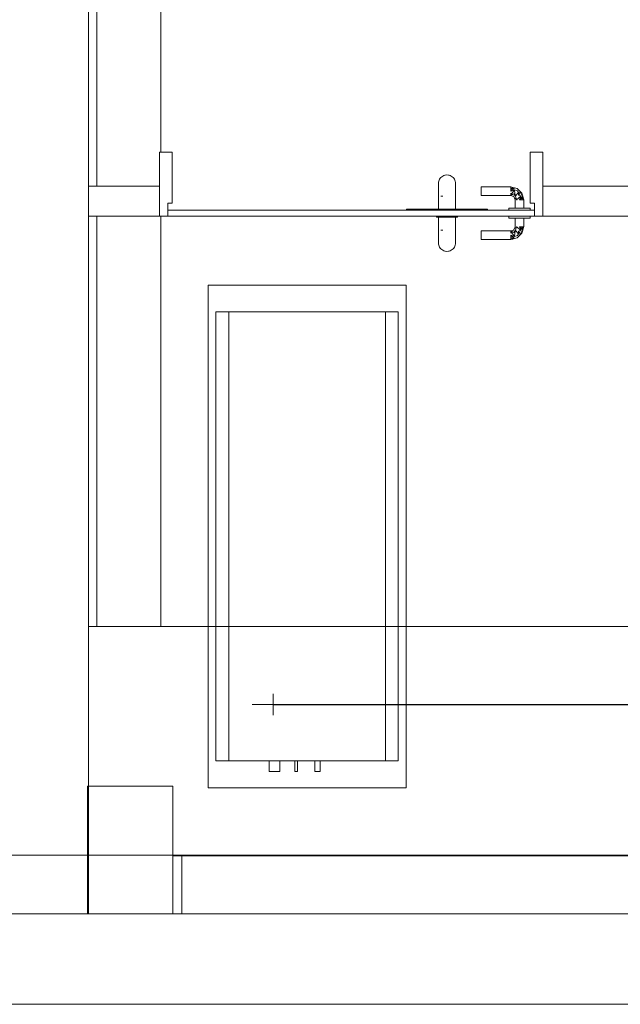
# Model space of a CAD drawing. Header units: millimetres. Extents: x -261 to 187, y -214 to 106.
# Tile 124 of 256: x -215.91 to -214.5, y -162.05 to -159.74. Entities that reach past the tile are written whole.
import ezdxf

# ---------------------------------------------------------------- set-up
doc = ezdxf.new("R2010")
doc.units = ezdxf.units.MM
doc.header["$LTSCALE"] = 0.005
doc.header["$MEASUREMENT"] = 0
for name, color, linetype, lineweight in [('AP-Condutos Ar condicionado', 4, 'Continuous', 25), ('AP-Conexões Ar condicionado', 9, 'Continuous', 18), ('IFC-Laje-Contorno', 9, 'Continuous', 5), ('IFC-Parede padrão-Contorno', 9, 'Continuous', 5), ('IFC-Parede-Contorno', 9, 'Continuous', 5), ('IFC-Pilar-Contorno', 9, 'Continuous', 5), ('IFC-Porta-Contorno', 9, 'Continuous', 5), ('IFC-Viga-Contorno', 9, 'Continuous', 5), ('M-EQPM', 7, 'Continuous', 18)]:
    doc.layers.add(name, color=color, linetype=linetype, lineweight=lineweight)

msp = doc.modelspace()

# ---------------------------------------------------------------- linework, layer by layer
at = {"layer": 'AP-Condutos Ar condicionado'}
msp.add_line((-215.3166, -161.3455), (-209.7473, -161.3455), dxfattribs=at)
at = {"layer": 'AP-Conexões Ar condicionado'}
for p, q in [((-215.3166, -161.3205), (-215.3166, -161.3705)), ((-215.3666, -161.3455), (-215.3166, -161.3455))]:
    msp.add_line(p, q, dxfattribs=at)
at = {"layer": 'IFC-Laje-Contorno', "lineweight": 5}
for p, q in [((-215.7501, -161.1629), (-210.4827, -161.1629)), ((-215.5525, -161.7007), (-212.4106, -161.7007)), ((-215.5525, -161.8369), (-212.4228, -161.8369))]:
    msp.add_line(p, q, dxfattribs=at)
at = {"layer": 'IFC-Parede padrão-Contorno', "lineweight": 5}
for p, q in [((-215.7501, -160.1292), (-215.6847, -160.1292)), ((-215.6847, -160.1292), (-215.5839, -160.1292)), ((-215.5839, -160.1944), (-215.5839, -160.1292)), ((-214.684, -160.1292), (-214.6513, -160.1292)), ((-214.6513, -160.1292), (-214.434, -160.1292)), ((-215.7501, -160.1992), (-215.6847, -160.1992)), ((-215.6847, -160.1992), (-215.5839, -160.1992)), ((-214.684, -160.1992), (-214.6513, -160.1992)), ((-214.6513, -160.1992), (-214.434, -160.1992))]:
    msp.add_line(p, q, dxfattribs=at)
at = {"layer": 'IFC-Parede-Contorno', "lineweight": 5}
for p, q in [((-215.7501, -159.9457), (-215.7501, -159.6698)), ((-215.7501, -159.9933), (-215.7501, -159.7773)), ((-215.7501, -160.0914), (-215.7501, -159.9457)), ((-215.7501, -160.1292), (-215.7501, -159.9933)), ((-215.7501, -161.837), (-215.7501, -160.0914)), ((-215.7501, -160.4997), (-215.7501, -160.1992)), ((-216.0001, -161.6996), (-214.1354, -161.6996)), ((-216.011, -161.837), (-215.7501, -161.837)), ((-216.0001, -162.0496), (-214.1354, -162.0496))]:
    msp.add_line(p, q, dxfattribs=at)
at = {"layer": 'IFC-Pilar-Contorno', "lineweight": 5}
for p, q in [((-215.7525, -161.5376), (-215.6325, -161.5376)), ((-215.7525, -161.6576), (-215.7525, -161.5376)), ((-215.6325, -161.5376), (-215.5525, -161.5376)), ((-215.5525, -161.7176), (-215.5525, -161.5376)), ((-215.7525, -161.8376), (-215.7525, -161.6576)), ((-215.5525, -161.8376), (-215.5525, -161.7176)), ((-215.5309, -161.8369), (-215.5309, -161.7007)), ((-215.7525, -161.8376), (-215.6725, -161.8376)), ((-215.6725, -161.8376), (-215.5525, -161.8376))]:
    msp.add_line(p, q, dxfattribs=at)
at = {"layer": 'IFC-Porta-Contorno', "lineweight": 5}
for p, q in [((-215.5839, -160.0492), (-215.5556, -160.0492)), ((-215.5839, -160.1889), (-215.5839, -160.0492)), ((-215.5556, -160.0492), (-215.5539, -160.0492)), ((-215.5539, -160.0558), (-215.5539, -160.0492)), ((-215.5539, -160.1692), (-215.5539, -160.0558)), ((-214.714, -160.1626), (-214.714, -160.0492)), ((-214.714, -160.0492), (-214.7123, -160.0492)), ((-214.7123, -160.0492), (-214.684, -160.0492)), ((-214.684, -160.0595), (-214.684, -160.0492)), ((-214.684, -160.1992), (-214.684, -160.0595)), ((-214.9166, -160.1043), (-214.9141, -160.1034)), ((-214.9141, -160.1034), (-214.9129, -160.1031)), ((-214.9129, -160.1031), (-214.909, -160.1028)), ((-214.909, -160.1028), (-214.9051, -160.1031)), ((-214.9051, -160.1031), (-214.9038, -160.1034)), ((-214.9038, -160.1034), (-214.9013, -160.1043)), ((-214.929, -160.1228), (-214.9286, -160.1196)), ((-214.929, -160.1228), (-214.9288, -160.1202)), ((-214.929, -160.1228), (-214.9289, -160.1248)), ((-214.9289, -160.1278), (-214.9289, -160.1248)), ((-214.9288, -160.1202), (-214.9283, -160.1176)), ((-214.9286, -160.1196), (-214.9283, -160.1176)), ((-214.9283, -160.1176), (-214.9274, -160.1151)), ((-214.9274, -160.1151), (-214.9263, -160.1128)), ((-214.9263, -160.1128), (-214.9248, -160.1106)), ((-214.9248, -160.1106), (-214.9231, -160.1086)), ((-214.9231, -160.1086), (-214.9211, -160.1069)), ((-214.9211, -160.1069), (-214.919, -160.1054)), ((-214.919, -160.1054), (-214.9166, -160.1043)), ((-214.9013, -160.1043), (-214.899, -160.1054)), ((-214.899, -160.1054), (-214.8968, -160.1069)), ((-214.8968, -160.1069), (-214.8948, -160.1086)), ((-214.8948, -160.1086), (-214.8931, -160.1106)), ((-214.8931, -160.1106), (-214.8916, -160.1128)), ((-214.8916, -160.1128), (-214.8905, -160.1151)), ((-214.8916, -160.1128), (-214.8909, -160.1146)), ((-214.8909, -160.1146), (-214.8896, -160.1176)), ((-214.8905, -160.1151), (-214.8896, -160.1176)), ((-214.8896, -160.1176), (-214.8891, -160.1202)), ((-214.8891, -160.1202), (-214.889, -160.1228)), ((-214.889, -160.1248), (-214.889, -160.1228)), ((-214.889, -160.1248), (-214.889, -160.126)), ((-214.889, -160.1303), (-214.889, -160.126)), ((-214.929, -160.1528), (-214.9289, -160.145)), ((-214.9289, -160.1278), (-214.9288, -160.1316)), ((-214.9289, -160.1376), (-214.9287, -160.1282)), ((-214.9289, -160.1376), (-214.9289, -160.145)), ((-214.889, -160.1303), (-214.889, -160.1384)), ((-214.889, -160.1461), (-214.889, -160.1384)), ((-214.889, -160.1461), (-214.889, -160.1528)), ((-214.829, -160.1308), (-214.759, -160.1308)), ((-214.829, -160.1311), (-214.829, -160.1308)), ((-214.829, -160.1321), (-214.829, -160.1311)), ((-214.829, -160.1337), (-214.829, -160.1321)), ((-214.829, -160.1358), (-214.829, -160.1337)), ((-214.829, -160.1382), (-214.829, -160.1358)), ((-214.829, -160.1408), (-214.829, -160.1382)), ((-214.829, -160.1434), (-214.829, -160.1408)), ((-214.829, -160.1458), (-214.829, -160.1434)), ((-214.829, -160.1478), (-214.829, -160.1458)), ((-214.829, -160.1494), (-214.829, -160.1478)), ((-214.829, -160.1504), (-214.829, -160.1494)), ((-214.759, -160.1308), (-214.7569, -160.1313)), ((-214.759, -160.1358), (-214.7547, -160.1319)), ((-214.759, -160.1337), (-214.759, -160.1321)), ((-214.759, -160.1358), (-214.7505, -160.133)), ((-214.759, -160.1408), (-214.7505, -160.133)), ((-214.759, -160.1358), (-214.759, -160.1337)), ((-214.759, -160.1382), (-214.759, -160.1358)), ((-214.759, -160.1494), (-214.7507, -160.1375)), ((-214.759, -160.1408), (-214.7507, -160.1375)), ((-214.759, -160.1408), (-214.759, -160.1382)), ((-214.759, -160.1478), (-214.759, -160.1458)), ((-214.759, -160.1494), (-214.7497, -160.1463)), ((-214.759, -160.1508), (-214.7497, -160.1463)), ((-214.759, -160.1494), (-214.759, -160.1478)), ((-214.7569, -160.1313), (-214.7547, -160.1319)), ((-214.7547, -160.1319), (-214.7505, -160.133)), ((-214.7519, -160.1537), (-214.7497, -160.1463)), ((-214.7507, -160.1375), (-214.7436, -160.1398)), ((-214.7507, -160.1375), (-214.7497, -160.1463)), ((-214.7505, -160.133), (-214.744, -160.1348)), ((-214.7497, -160.1463), (-214.748, -160.1517)), ((-214.748, -160.1517), (-214.7414, -160.1437)), ((-214.744, -160.1348), (-214.7412, -160.1375)), ((-214.7436, -160.1398), (-214.7414, -160.1437)), ((-214.7414, -160.1437), (-214.7357, -160.143)), ((-214.7414, -160.1502), (-214.7357, -160.143)), ((-214.7414, -160.1502), (-214.7414, -160.1437)), ((-214.7412, -160.1375), (-214.7385, -160.1403)), ((-214.7385, -160.1403), (-214.7357, -160.143)), ((-214.7357, -160.143), (-214.733, -160.1458)), ((-214.7357, -160.1524), (-214.733, -160.1458)), ((-214.733, -160.1458), (-214.7313, -160.1523)), ((-215.5639, -160.1692), (-215.5545, -160.1692)), ((-215.5639, -160.171), (-215.5639, -160.1692)), ((-215.5639, -160.1992), (-215.5639, -160.171)), ((-215.5545, -160.1692), (-215.5539, -160.1692)), ((-214.929, -160.1828), (-214.929, -160.1528)), ((-214.9231, -160.1528), (-214.919, -160.1528)), ((-214.921, -160.1528), (-214.919, -160.1528)), ((-214.889, -160.1828), (-214.889, -160.1528)), ((-214.829, -160.1508), (-214.829, -160.1504)), ((-214.829, -160.1508), (-214.759, -160.1508)), ((-214.759, -160.1508), (-214.7554, -160.1522)), ((-214.7554, -160.1522), (-214.7519, -160.1537)), ((-214.7519, -160.1537), (-214.7504, -160.1572)), ((-214.7504, -160.1572), (-214.749, -160.1608)), ((-214.749, -160.1608), (-214.7471, -160.1559)), ((-214.749, -160.1808), (-214.749, -160.1608)), ((-214.748, -160.1517), (-214.7471, -160.1559)), ((-214.7471, -160.1559), (-214.746, -160.1608)), ((-214.746, -160.1608), (-214.7357, -160.1524)), ((-214.746, -160.1608), (-214.744, -160.1608)), ((-214.7414, -160.1502), (-214.7357, -160.1524)), ((-214.739, -160.1608), (-214.7313, -160.1523)), ((-214.739, -160.1608), (-214.7357, -160.1524)), ((-214.739, -160.1608), (-214.7364, -160.1608)), ((-214.7364, -160.1608), (-214.734, -160.1608)), ((-214.734, -160.1608), (-214.7313, -160.1523)), ((-214.734, -160.1608), (-214.7301, -160.1565)), ((-214.734, -160.1608), (-214.7319, -160.1608)), ((-214.7319, -160.1608), (-214.7303, -160.1608)), ((-214.7313, -160.1523), (-214.7301, -160.1565)), ((-214.7301, -160.1565), (-214.7295, -160.1586)), ((-214.7295, -160.1586), (-214.729, -160.1608)), ((-214.729, -160.1808), (-214.729, -160.1608)), ((-214.714, -160.1692), (-214.714, -160.1626)), ((-214.714, -160.1692), (-214.7134, -160.1692)), ((-214.7134, -160.1692), (-214.704, -160.1692)), ((-214.704, -160.1974), (-214.704, -160.1692)), ((-215.5839, -160.1992), (-215.5839, -160.1889)), ((-215.5639, -160.1858), (-215.5126, -160.1858)), ((-215.5126, -160.1858), (-214.704, -160.1858)), ((-215.004, -160.1828), (-214.9646, -160.1828)), ((-215.004, -160.1834), (-215.004, -160.1828)), ((-215.004, -160.1858), (-215.004, -160.1834)), ((-214.9646, -160.1828), (-214.814, -160.1828)), ((-214.814, -160.1851), (-214.814, -160.1828)), ((-214.814, -160.1858), (-214.814, -160.1851)), ((-214.764, -160.1858), (-214.764, -160.1808)), ((-214.764, -160.1808), (-214.7631, -160.1808)), ((-214.7631, -160.1808), (-214.7606, -160.1808)), ((-214.7606, -160.1808), (-214.7567, -160.1808)), ((-214.7567, -160.1808), (-214.7515, -160.1808)), ((-214.7515, -160.1808), (-214.7454, -160.1808)), ((-214.746, -160.1808), (-214.744, -160.1808)), ((-214.7454, -160.1808), (-214.739, -160.1808)), ((-214.739, -160.1808), (-214.7325, -160.1808)), ((-214.734, -160.1808), (-214.7319, -160.1808)), ((-214.7325, -160.1808), (-214.7265, -160.1808)), ((-214.7265, -160.1808), (-214.7213, -160.1808)), ((-214.7213, -160.1808), (-214.7173, -160.1808)), ((-214.7173, -160.1808), (-214.7148, -160.1808)), ((-214.7148, -160.1808), (-214.714, -160.1808)), ((-214.714, -160.1858), (-214.714, -160.1808)), ((-214.704, -160.1984), (-214.704, -160.1858)), ((-215.5839, -160.1992), (-215.5651, -160.1992)), ((-215.5651, -160.1992), (-215.5639, -160.1992)), ((-215.5639, -160.1992), (-215.5126, -160.1992)), ((-215.5126, -160.1992), (-214.704, -160.1992)), ((-214.934, -160.2022), (-214.934, -160.1992)), ((-214.934, -160.2022), (-214.9331, -160.2022)), ((-214.9331, -160.2022), (-214.9306, -160.2022)), ((-214.9306, -160.2022), (-214.9266, -160.2022)), ((-214.929, -160.2322), (-214.929, -160.2022)), ((-214.9266, -160.2022), (-214.9215, -160.2022)), ((-214.9215, -160.2022), (-214.9154, -160.2022)), ((-214.9154, -160.2022), (-214.909, -160.2022)), ((-214.909, -160.2022), (-214.9025, -160.2022)), ((-214.9025, -160.2022), (-214.8965, -160.2022)), ((-214.8965, -160.2022), (-214.8913, -160.2022)), ((-214.8913, -160.2022), (-214.8873, -160.2022)), ((-214.889, -160.2322), (-214.889, -160.2022)), ((-214.8873, -160.2022), (-214.8848, -160.2022)), ((-214.8848, -160.2022), (-214.884, -160.2022)), ((-214.884, -160.2022), (-214.884, -160.1992)), ((-214.764, -160.2042), (-214.764, -160.1992)), ((-214.764, -160.2042), (-214.7631, -160.2042)), ((-214.7631, -160.2042), (-214.7606, -160.2042)), ((-214.7606, -160.2042), (-214.7567, -160.2042)), ((-214.7567, -160.2042), (-214.7515, -160.2042)), ((-214.7515, -160.2042), (-214.7454, -160.2042)), ((-214.749, -160.2242), (-214.749, -160.2042)), ((-214.7454, -160.2042), (-214.739, -160.2042)), ((-214.739, -160.2042), (-214.7325, -160.2042)), ((-214.7325, -160.2042), (-214.7265, -160.2042)), ((-214.729, -160.2242), (-214.729, -160.2042)), ((-214.7265, -160.2042), (-214.7213, -160.2042)), ((-214.7213, -160.2042), (-214.7173, -160.2042)), ((-214.7173, -160.2042), (-214.7148, -160.2042)), ((-214.7148, -160.2042), (-214.714, -160.2042)), ((-214.714, -160.2042), (-214.714, -160.1992)), ((-214.704, -160.1992), (-214.704, -160.1974)), ((-214.704, -160.1992), (-214.7028, -160.1992)), ((-214.7028, -160.1992), (-214.684, -160.1992)), ((-214.929, -160.2322), (-214.9289, -160.24)), ((-214.9289, -160.2474), (-214.9289, -160.24)), ((-214.9231, -160.2322), (-214.919, -160.2322)), ((-214.921, -160.2322), (-214.919, -160.2322)), ((-214.889, -160.2388), (-214.889, -160.2322)), ((-214.889, -160.2388), (-214.889, -160.2465)), ((-214.829, -160.2342), (-214.759, -160.2342)), ((-214.829, -160.2346), (-214.829, -160.2342)), ((-214.829, -160.2356), (-214.829, -160.2346)), ((-214.829, -160.2372), (-214.829, -160.2356)), ((-214.829, -160.2392), (-214.829, -160.2372)), ((-214.829, -160.2416), (-214.829, -160.2392)), ((-214.829, -160.2442), (-214.829, -160.2416)), ((-214.759, -160.2342), (-214.7554, -160.2328)), ((-214.759, -160.2342), (-214.7497, -160.2387)), ((-214.759, -160.2356), (-214.7497, -160.2387)), ((-214.759, -160.2356), (-214.7507, -160.2475)), ((-214.759, -160.2372), (-214.759, -160.2356)), ((-214.759, -160.2392), (-214.759, -160.2372)), ((-214.7554, -160.2328), (-214.7519, -160.2313)), ((-214.7519, -160.2313), (-214.7504, -160.2278)), ((-214.7519, -160.2313), (-214.7497, -160.2387)), ((-214.7507, -160.2475), (-214.7497, -160.2387)), ((-214.7504, -160.2278), (-214.749, -160.2242)), ((-214.7497, -160.2387), (-214.748, -160.2333)), ((-214.749, -160.2242), (-214.7471, -160.229)), ((-214.748, -160.2333), (-214.7471, -160.229)), ((-214.748, -160.2333), (-214.7414, -160.2412)), ((-214.7471, -160.229), (-214.746, -160.2242)), ((-214.746, -160.2242), (-214.744, -160.2242)), ((-214.746, -160.2242), (-214.7357, -160.2325)), ((-214.7436, -160.2452), (-214.7414, -160.2412)), ((-214.7414, -160.2348), (-214.7357, -160.2325)), ((-214.7414, -160.2348), (-214.7414, -160.2412)), ((-214.7414, -160.2348), (-214.7357, -160.242)), ((-214.7414, -160.2412), (-214.7357, -160.242)), ((-214.739, -160.2242), (-214.7364, -160.2242)), ((-214.739, -160.2242), (-214.7357, -160.2325)), ((-214.739, -160.2242), (-214.7313, -160.2327)), ((-214.7385, -160.2447), (-214.7357, -160.242)), ((-214.7364, -160.2242), (-214.734, -160.2242)), ((-214.7357, -160.2325), (-214.733, -160.2392)), ((-214.7357, -160.242), (-214.733, -160.2392)), ((-214.734, -160.2242), (-214.7319, -160.2242)), ((-214.734, -160.2242), (-214.7313, -160.2327)), ((-214.734, -160.2242), (-214.7301, -160.2285)), ((-214.733, -160.2392), (-214.7313, -160.2327)), ((-214.7319, -160.2242), (-214.7303, -160.2242)), ((-214.7313, -160.2327), (-214.7301, -160.2285)), ((-214.7301, -160.2285), (-214.7295, -160.2263)), ((-214.7295, -160.2263), (-214.729, -160.2242)), ((-214.929, -160.2622), (-214.9289, -160.2601)), ((-214.929, -160.2622), (-214.9288, -160.2648)), ((-214.929, -160.2622), (-214.9286, -160.2654)), ((-214.9289, -160.2474), (-214.9287, -160.2568)), ((-214.9289, -160.2571), (-214.9288, -160.2533)), ((-214.9289, -160.2571), (-214.9289, -160.2601)), ((-214.9288, -160.2648), (-214.9283, -160.2674)), ((-214.8896, -160.2674), (-214.8891, -160.2648)), ((-214.8891, -160.2648), (-214.889, -160.2622)), ((-214.889, -160.2547), (-214.889, -160.2465)), ((-214.889, -160.2547), (-214.889, -160.259)), ((-214.889, -160.2602), (-214.889, -160.259)), ((-214.889, -160.2602), (-214.889, -160.2622)), ((-214.829, -160.2468), (-214.829, -160.2442)), ((-214.829, -160.2492), (-214.829, -160.2468)), ((-214.829, -160.2513), (-214.829, -160.2492)), ((-214.829, -160.2529), (-214.829, -160.2513)), ((-214.829, -160.2539), (-214.829, -160.2529)), ((-214.829, -160.2542), (-214.829, -160.2539)), ((-214.829, -160.2542), (-214.759, -160.2542)), ((-214.759, -160.2442), (-214.7507, -160.2475)), ((-214.759, -160.2442), (-214.7505, -160.2519)), ((-214.759, -160.2468), (-214.759, -160.2442)), ((-214.759, -160.2492), (-214.759, -160.2468)), ((-214.759, -160.2492), (-214.7547, -160.2531)), ((-214.759, -160.2492), (-214.7505, -160.2519)), ((-214.759, -160.2513), (-214.759, -160.2492)), ((-214.759, -160.2529), (-214.759, -160.2513)), ((-214.759, -160.2542), (-214.7569, -160.2536)), ((-214.7569, -160.2536), (-214.7547, -160.2531)), ((-214.7547, -160.2531), (-214.7505, -160.2519)), ((-214.7507, -160.2475), (-214.7436, -160.2452)), ((-214.7505, -160.2519), (-214.744, -160.2502)), ((-214.744, -160.2502), (-214.7385, -160.2447)), ((-214.744, -160.2502), (-214.7412, -160.2475)), ((-214.7412, -160.2475), (-214.7385, -160.2447)), ((-214.9286, -160.2654), (-214.9283, -160.2674)), ((-214.9283, -160.2674), (-214.9274, -160.2699)), ((-214.9274, -160.2699), (-214.9263, -160.2722)), ((-214.9263, -160.2722), (-214.9248, -160.2744)), ((-214.9248, -160.2744), (-214.9231, -160.2764)), ((-214.9231, -160.2764), (-214.9211, -160.2781)), ((-214.9211, -160.2781), (-214.919, -160.2795)), ((-214.919, -160.2795), (-214.9166, -160.2807)), ((-214.9166, -160.2807), (-214.9141, -160.2815)), ((-214.9141, -160.2815), (-214.9129, -160.2818)), ((-214.9129, -160.2818), (-214.909, -160.2822)), ((-214.909, -160.2822), (-214.9051, -160.2818)), ((-214.9051, -160.2818), (-214.9038, -160.2815)), ((-214.9038, -160.2815), (-214.9013, -160.2807)), ((-214.9013, -160.2807), (-214.899, -160.2795)), ((-214.899, -160.2795), (-214.8968, -160.2781)), ((-214.8968, -160.2781), (-214.8948, -160.2764)), ((-214.8948, -160.2764), (-214.8931, -160.2744)), ((-214.8931, -160.2744), (-214.8916, -160.2722)), ((-214.8916, -160.2722), (-214.8905, -160.2699)), ((-214.8916, -160.2722), (-214.8909, -160.2704)), ((-214.8909, -160.2704), (-214.8896, -160.2674)), ((-214.8905, -160.2699), (-214.8896, -160.2674))]:
    msp.add_line(p, q, dxfattribs=at)
at = {"layer": 'IFC-Viga-Contorno', "lineweight": 5}
for p, q in [((-215.7309, -160.1292), (-215.7309, -158.5914)), ((-215.5809, -160.0492), (-215.5809, -158.5914)), ((-215.7309, -161.1629), (-215.7309, -160.1992)), ((-215.5809, -161.1629), (-215.5809, -160.1992))]:
    msp.add_line(p, q, dxfattribs=at)
at = {"layer": 'M-EQPM', "color": 8, "lineweight": 5}
for p, q in [((-215.4698, -160.3614), (-215.4698, -161.5413)), ((-215.0049, -160.3614), (-215.4698, -160.3614)), ((-215.4698, -161.5413), (-215.4698, -160.3614)), ((-215.4698, -160.3614), (-215.0049, -160.3614)), ((-215.0049, -161.5413), (-215.0049, -160.3614)), ((-215.0049, -160.3614), (-215.0049, -161.5413)), ((-215.4513, -160.4244), (-215.4513, -161.4783)), ((-215.4213, -160.4244), (-215.4513, -160.4244)), ((-215.4213, -160.4244), (-215.0534, -160.4244)), ((-215.0534, -160.4244), (-215.4213, -160.4244)), ((-215.4213, -161.4783), (-215.4213, -160.4244)), ((-215.0234, -160.4244), (-215.0534, -160.4244)), ((-215.0534, -160.4244), (-215.0534, -161.4783)), ((-215.0234, -161.4783), (-215.0234, -160.4244)), ((-215.4513, -161.4783), (-215.4213, -161.4783)), ((-215.0534, -161.4783), (-215.4213, -161.4783)), ((-215.4213, -161.4783), (-215.0534, -161.4783)), ((-215.3262, -161.4783), (-215.3262, -161.5029)), ((-215.3012, -161.5029), (-215.3012, -161.4783)), ((-215.266, -161.4783), (-215.266, -161.5029)), ((-215.2597, -161.5029), (-215.2597, -161.4783)), ((-215.2192, -161.4783), (-215.2192, -161.5029)), ((-215.2065, -161.5029), (-215.2065, -161.4783)), ((-215.0534, -161.4783), (-215.0234, -161.4783)), ((-215.3262, -161.5029), (-215.3012, -161.5029)), ((-215.266, -161.5029), (-215.2659, -161.5029)), ((-215.266, -161.5029), (-215.2597, -161.5029)), ((-215.2598, -161.5029), (-215.2597, -161.5029)), ((-215.2192, -161.5029), (-215.2065, -161.5029)), ((-215.4698, -161.5413), (-215.0049, -161.5413)), ((-215.0049, -161.5413), (-215.4698, -161.5413))]:
    msp.add_line(p, q, dxfattribs=at)

doc.saveas('drawing.dxf')
